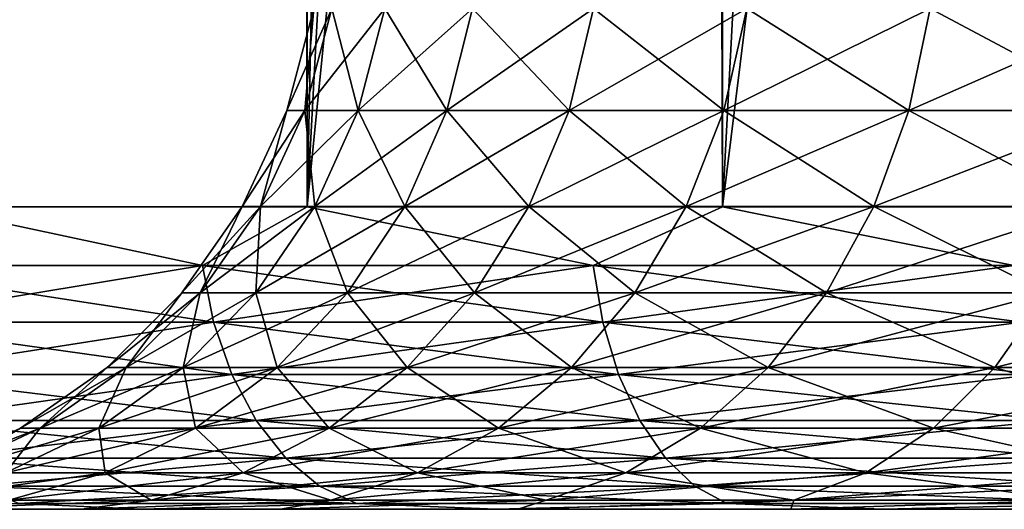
# Model space of a CAD drawing. Extents: x -265 to 265, y 0 to 607.
# Tile 3 of 256: x -260.3 to -257.05, y 0 to 1.62. Entities that reach past the tile are written whole.
import ezdxf

# ---------------------------------------------------------------- set-up
doc = ezdxf.new("R2010")
doc.units = 0
doc.header["$LTSCALE"] = 26.699852
for name, color, linetype in [('41', 7, 'CONTINUOUS'), ('43', 7, 'CONTINUOUS'), ('44', 7, 'CONTINUOUS'), ('45', 7, 'CONTINUOUS'), ('46', 7, 'CONTINUOUS'), ('70', 7, 'CONTINUOUS'), ('71', 7, 'CONTINUOUS')]:
    doc.layers.add(name, color=color, linetype=linetype)

msp = doc.modelspace()

# ---------------------------------------------------------------- linework, layer by layer
at = {"layer": '41', "color": 7, "linetype": 'CONTINUOUS'}
for points in [[(-259.8995, 0, 9.8995), (-260.9457, 0, 8.7288), (-260.0981, 0, 5.0714), (-259.8995, 0, 9.8995)], [(-260.0981, 0, 5.0714), (-260.9457, 0, 8.7288), (-260.6185, 0, 3.8648), (-260.0981, 0, 5.0714)], [(-260.9457, 0, -8.7288), (-259.8995, 0, -9.8995), (-260.6185, 0, -3.8648), (-260.9457, 0, -8.7288)], [(-260.6185, 0, -3.8648), (-259.8995, 0, -9.8995), (-260.0981, 0, -5.0714), (-260.6185, 0, -3.8648)], [(-259.441, 0, 6.2094), (-259.8995, 0, 9.8995), (-260.0981, 0, 5.0714), (-259.441, 0, 6.2094)], [(-260.0981, 0, -5.0714), (-259.8995, 0, -9.8995), (-259.441, 0, -6.2094), (-260.0981, 0, -5.0714)], [(-258.7289, 0, 10.9456), (-259.8995, 0, 9.8995), (-259.441, 0, 6.2094), (-258.7289, 0, 10.9456)], [(-259.8995, 0, -9.8995), (-258.7289, 0, -10.9456), (-259.441, 0, -6.2094), (-259.8995, 0, -9.8995)], [(-258.6563, 0, 7.2635), (-258.7289, 0, 10.9456), (-259.441, 0, 6.2094), (-258.6563, 0, 7.2635)], [(-259.441, 0, -6.2094), (-258.7289, 0, -10.9456), (-258.6563, 0, -7.2635), (-259.441, 0, -6.2094)], [(-257.4485, 0, 11.8541), (-258.7289, 0, 10.9456), (-257.7546, 0, 8.2193), (-257.4485, 0, 11.8541)], [(-257.7546, 0, 8.2193), (-258.7289, 0, 10.9456), (-258.6563, 0, 7.2635), (-257.7546, 0, 8.2193)], [(-258.7289, 0, -10.9456), (-257.4485, 0, -11.8541), (-258.6563, 0, -7.2635), (-258.7289, 0, -10.9456)], [(-258.6563, 0, -7.2635), (-257.4485, 0, -11.8541), (-257.7546, 0, -8.2193), (-258.6563, 0, -7.2635)], [(-256.7479, 0, 9.064), (-257.4485, 0, 11.8541), (-257.7546, 0, 8.2193), (-256.7479, 0, 9.064)], [(-257.7546, 0, -8.2193), (-257.4485, 0, -11.8541), (-256.7479, 0, -9.064), (-257.7546, 0, -8.2193)], [(-256.0744, 0, 12.6136), (-257.4485, 0, 11.8541), (-256.7479, 0, 9.064), (-256.0744, 0, 12.6136)], [(-257.4485, 0, -11.8541), (-256.0744, 0, -12.6136), (-256.7479, 0, -9.064), (-257.4485, 0, -11.8541)]]:
    msp.add_3dface(points, dxfattribs=at)
at = {"layer": '43', "color": 7, "linetype": 'CONTINUOUS'}
for points in [[(-260.6066, 1, 10.6066), (-259.3523, 1, 11.7275), (-260.6066, 599, 10.6066), (-260.6066, 1, 10.6066)], [(-260.6066, 599, 10.6066), (-259.3523, 1, 11.7275), (-259.3523, 599, 11.7275), (-260.6066, 599, 10.6066)], [(-259.3523, 1, 11.7275), (-257.9805, 1, 12.7009), (-259.3523, 599, 11.7275), (-259.3523, 1, 11.7275)], [(-259.3523, 599, 11.7275), (-257.9805, 1, 12.7009), (-257.9805, 599, 12.7009), (-259.3523, 599, 11.7275)], [(-257.9805, 1, 12.7009), (-256.5083, 1, 13.5145), (-257.9805, 599, 12.7009), (-257.9805, 1, 12.7009)], [(-257.9805, 599, 12.7009), (-256.5083, 1, 13.5145), (-256.5083, 599, 13.5145), (-257.9805, 599, 12.7009)]]:
    msp.add_3dface(points, dxfattribs=at)
at = {"layer": '44', "color": 7, "linetype": 'CONTINUOUS'}
for points in [[(-260.6066, 1, -10.6066), (-260.6066, 599, -10.6066), (-259.75, 580, -11.399), (-260.6066, 1, -10.6066)], [(-260.6066, 1, -10.6066), (-259.75, 580, -11.399), (-259.75, 20, -11.399), (-260.6066, 1, -10.6066)], [(-259.7088, 19.1049, -11.4341), (-260.6066, 1, -10.6066), (-259.75, 20, -11.399), (-259.7088, 19.1049, -11.4341)], [(-259.5823, 18.1994, -11.5404), (-260.6066, 1, -10.6066), (-259.7088, 19.1049, -11.4341), (-259.5823, 18.1994, -11.5404)], [(-259.3615, 17.2751, -11.7202), (-260.6066, 1, -10.6066), (-259.5823, 18.1994, -11.5404), (-259.3615, 17.2751, -11.7202)], [(-259.3523, 1, -11.7275), (-260.6066, 1, -10.6066), (-259.3615, 17.2751, -11.7202), (-259.3523, 1, -11.7275)], [(-259.0334, 16.3313, -11.9748), (-259.3523, 1, -11.7275), (-259.3615, 17.2751, -11.7202), (-259.0334, 16.3313, -11.9748)], [(-258.585, 15.3782, -12.3003), (-259.3523, 1, -11.7275), (-259.0334, 16.3313, -11.9748), (-258.585, 15.3782, -12.3003)], [(-258.0097, 14.4405, -12.6825), (-259.3523, 1, -11.7275), (-258.585, 15.3782, -12.3003), (-258.0097, 14.4405, -12.6825)], [(-257.9805, 1, -12.7009), (-259.3523, 1, -11.7275), (-258.0097, 14.4405, -12.6825), (-257.9805, 1, -12.7009)], [(-257.3159, 13.5548, -13.095), (-257.9805, 1, -12.7009), (-258.0097, 14.4405, -12.6825), (-257.3159, 13.5548, -13.095)], [(-256.5251, 12.7553, -13.5064), (-257.9805, 1, -12.7009), (-257.3159, 13.5548, -13.095), (-256.5251, 12.7553, -13.5064)], [(-256.5083, 1, -13.5145), (-257.9805, 1, -12.7009), (-256.5251, 12.7553, -13.5064), (-256.5083, 1, -13.5145)]]:
    msp.add_3dface(points, dxfattribs=at)
at = {"layer": '45', "color": 7, "linetype": 'CONTINUOUS'}
for points in [[(-260.6066, 1, 10.6066), (-260.8761, 0.8061, 10.3024), (-259.6985, 0.8061, 11.418), (-260.6066, 1, 10.6066)], [(-259.3523, 1, 11.7275), (-260.6066, 1, 10.6066), (-259.6985, 0.8061, 11.418), (-259.3523, 1, 11.7275)], [(-259.3523, 1, 11.7275), (-259.6985, 0.8061, 11.418), (-258.4072, 0.8061, 12.3996), (-259.3523, 1, 11.7275)], [(-257.9805, 1, 12.7009), (-259.3523, 1, 11.7275), (-258.4072, 0.8061, 12.3996), (-257.9805, 1, 12.7009)], [(-257.9805, 1, 12.7009), (-258.4072, 0.8061, 12.3996), (-257.0172, 0.8061, 13.2359), (-257.9805, 1, 12.7009)], [(-256.5083, 1, 13.5145), (-257.9805, 1, 12.7009), (-257.0172, 0.8061, 13.2359), (-256.5083, 1, 13.5145)], [(-260.8349, 0.6182, 10.2634), (-259.6618, 0.6182, 11.3747), (-260.8761, 0.8061, 10.3024), (-260.8349, 0.6182, 10.2634)], [(-260.8761, 0.8061, 10.3024), (-259.6618, 0.6182, 11.3747), (-259.6985, 0.8061, 11.418), (-260.8761, 0.8061, 10.3024)], [(-259.6618, 0.6182, 11.3747), (-258.3753, 0.6182, 12.3526), (-259.6985, 0.8061, 11.418), (-259.6618, 0.6182, 11.3747)], [(-259.6985, 0.8061, 11.418), (-258.3753, 0.6182, 12.3526), (-258.4072, 0.8061, 12.3996), (-259.6985, 0.8061, 11.418)], [(-258.3753, 0.6182, 12.3526), (-256.9906, 0.6182, 13.1858), (-258.4072, 0.8061, 12.3996), (-258.3753, 0.6182, 12.3526)], [(-258.4072, 0.8061, 12.3996), (-256.9906, 0.6182, 13.1858), (-257.0172, 0.8061, 13.2359), (-258.4072, 0.8061, 12.3996)], [(-260.7679, 0.4451, 10.1999), (-259.602, 0.4451, 11.3043), (-260.8349, 0.6182, 10.2634), (-260.7679, 0.4451, 10.1999)], [(-260.8349, 0.6182, 10.2634), (-259.602, 0.4451, 11.3043), (-259.6618, 0.6182, 11.3747), (-260.8349, 0.6182, 10.2634)], [(-259.602, 0.4451, 11.3043), (-258.3235, 0.4451, 12.2762), (-259.6618, 0.6182, 11.3747), (-259.602, 0.4451, 11.3043)], [(-259.6618, 0.6182, 11.3747), (-258.3235, 0.4451, 12.2762), (-258.3753, 0.6182, 12.3526), (-259.6618, 0.6182, 11.3747)], [(-258.3235, 0.4451, 12.2762), (-256.9474, 0.4451, 13.1042), (-258.3753, 0.6182, 12.3526), (-258.3235, 0.4451, 12.2762)], [(-258.3753, 0.6182, 12.3526), (-256.9474, 0.4451, 13.1042), (-256.9906, 0.6182, 13.1858), (-258.3753, 0.6182, 12.3526)], [(-260.6776, 0.2933, 10.1144), (-259.5214, 0.2933, 11.2095), (-260.7679, 0.4451, 10.1999), (-260.6776, 0.2933, 10.1144)], [(-260.7679, 0.4451, 10.1999), (-259.5214, 0.2933, 11.2095), (-259.602, 0.4451, 11.3043), (-260.7679, 0.4451, 10.1999)], [(-259.5214, 0.2933, 11.2095), (-258.2537, 0.2933, 12.1733), (-259.602, 0.4451, 11.3043), (-259.5214, 0.2933, 11.2095)], [(-259.602, 0.4451, 11.3043), (-258.2537, 0.2933, 12.1733), (-258.3235, 0.4451, 12.2762), (-259.602, 0.4451, 11.3043)], [(-258.2537, 0.2933, 12.1733), (-256.8891, 0.2933, 12.9943), (-258.3235, 0.4451, 12.2762), (-258.2537, 0.2933, 12.1733)], [(-258.3235, 0.4451, 12.2762), (-256.8891, 0.2933, 12.9943), (-256.9474, 0.4451, 13.1042), (-258.3235, 0.4451, 12.2762)], [(-260.5675, 0.1687, 10.0101), (-259.4233, 0.1687, 11.094), (-260.6776, 0.2933, 10.1144), (-260.5675, 0.1687, 10.0101)], [(-260.6776, 0.2933, 10.1144), (-259.4233, 0.1687, 11.094), (-259.5214, 0.2933, 11.2095), (-260.6776, 0.2933, 10.1144)], [(-259.4233, 0.1687, 11.094), (-258.1686, 0.1687, 12.0478), (-259.5214, 0.2933, 11.2095), (-259.4233, 0.1687, 11.094)], [(-259.5214, 0.2933, 11.2095), (-258.1686, 0.1687, 12.0478), (-258.2537, 0.2933, 12.1733), (-259.5214, 0.2933, 11.2095)], [(-258.1686, 0.1687, 12.0478), (-256.8181, 0.1687, 12.8603), (-258.2537, 0.2933, 12.1733), (-258.1686, 0.1687, 12.0478)], [(-258.2537, 0.2933, 12.1733), (-256.8181, 0.1687, 12.8603), (-256.8891, 0.2933, 12.9943), (-258.2537, 0.2933, 12.1733)], [(-260.4419, 0.0762, 9.8911), (-259.3113, 0.0762, 10.9621), (-260.5675, 0.1687, 10.0101), (-260.4419, 0.0762, 9.8911)], [(-260.5675, 0.1687, 10.0101), (-259.3113, 0.0762, 10.9621), (-259.4233, 0.1687, 11.094), (-260.5675, 0.1687, 10.0101)], [(-259.3113, 0.0762, 10.9621), (-258.0715, 0.0762, 11.9045), (-259.4233, 0.1687, 11.094), (-259.3113, 0.0762, 10.9621)], [(-259.4233, 0.1687, 11.094), (-258.0715, 0.0762, 11.9045), (-258.1686, 0.1687, 12.0478), (-259.4233, 0.1687, 11.094)], [(-258.0715, 0.0762, 11.9045), (-256.7371, 0.0762, 12.7074), (-258.1686, 0.1687, 12.0478), (-258.0715, 0.0762, 11.9045)], [(-258.1686, 0.1687, 12.0478), (-256.7371, 0.0762, 12.7074), (-256.8181, 0.1687, 12.8603), (-258.1686, 0.1687, 12.0478)], [(-260.3056, 0.0192, 9.762), (-259.1897, 0.0192, 10.819), (-260.4419, 0.0762, 9.8911), (-260.3056, 0.0192, 9.762)], [(-260.4419, 0.0762, 9.8911), (-259.1897, 0.0192, 10.819), (-259.3113, 0.0762, 10.9621), (-260.4419, 0.0762, 9.8911)], [(-259.1897, 0.0192, 10.819), (-257.9661, 0.0192, 11.7491), (-259.3113, 0.0762, 10.9621), (-259.1897, 0.0192, 10.819)], [(-259.3113, 0.0762, 10.9621), (-257.9661, 0.0192, 11.7491), (-258.0715, 0.0762, 11.9045), (-259.3113, 0.0762, 10.9621)], [(-257.9661, 0.0192, 11.7491), (-256.6491, 0.0192, 12.5415), (-258.0715, 0.0762, 11.9045), (-257.9661, 0.0192, 11.7491)], [(-258.0715, 0.0762, 11.9045), (-256.6491, 0.0192, 12.5415), (-256.7371, 0.0762, 12.7074), (-258.0715, 0.0762, 11.9045)], [(-260.9457, 0, 8.7288), (-259.8995, 0, 9.8995), (-260.3056, 0.0192, 9.762), (-260.9457, 0, 8.7288)], [(-260.3056, 0.0192, 9.762), (-259.8995, 0, 9.8995), (-259.1897, 0.0192, 10.819), (-260.3056, 0.0192, 9.762)], [(-259.8995, 0, 9.8995), (-258.7289, 0, 10.9456), (-259.1897, 0.0192, 10.819), (-259.8995, 0, 9.8995)], [(-259.1897, 0.0192, 10.819), (-258.7289, 0, 10.9456), (-257.9661, 0.0192, 11.7491), (-259.1897, 0.0192, 10.819)], [(-258.7289, 0, 10.9456), (-257.4485, 0, 11.8541), (-257.9661, 0.0192, 11.7491), (-258.7289, 0, 10.9456)], [(-257.9661, 0.0192, 11.7491), (-257.4485, 0, 11.8541), (-256.6491, 0.0192, 12.5415), (-257.9661, 0.0192, 11.7491)], [(-257.4485, 0, 11.8541), (-256.0744, 0, 12.6136), (-256.6491, 0.0192, 12.5415), (-257.4485, 0, 11.8541)]]:
    msp.add_3dface(points, dxfattribs=at)
at = {"layer": '46', "color": 7, "linetype": 'CONTINUOUS'}
for points in [[(-260.6066, 1, -10.6066), (-259.6985, 0.8061, -11.418), (-260.8761, 0.8061, -10.3024), (-260.6066, 1, -10.6066)], [(-260.6066, 1, -10.6066), (-259.3523, 1, -11.7275), (-259.6985, 0.8061, -11.418), (-260.6066, 1, -10.6066)], [(-259.3523, 1, -11.7275), (-258.4072, 0.8061, -12.3996), (-259.6985, 0.8061, -11.418), (-259.3523, 1, -11.7275)], [(-259.3523, 1, -11.7275), (-257.9805, 1, -12.7009), (-258.4072, 0.8061, -12.3996), (-259.3523, 1, -11.7275)], [(-257.9805, 1, -12.7009), (-257.0172, 0.8061, -13.2359), (-258.4072, 0.8061, -12.3996), (-257.9805, 1, -12.7009)], [(-257.9805, 1, -12.7009), (-256.5083, 1, -13.5145), (-257.0172, 0.8061, -13.2359), (-257.9805, 1, -12.7009)], [(-259.6985, 0.8061, -11.418), (-260.8349, 0.6182, -10.2634), (-260.8761, 0.8061, -10.3024), (-259.6985, 0.8061, -11.418)], [(-259.6618, 0.6182, -11.3747), (-260.8349, 0.6182, -10.2634), (-259.6985, 0.8061, -11.418), (-259.6618, 0.6182, -11.3747)], [(-258.4072, 0.8061, -12.3996), (-259.6618, 0.6182, -11.3747), (-259.6985, 0.8061, -11.418), (-258.4072, 0.8061, -12.3996)], [(-258.3753, 0.6182, -12.3526), (-259.6618, 0.6182, -11.3747), (-258.4072, 0.8061, -12.3996), (-258.3753, 0.6182, -12.3526)], [(-257.0172, 0.8061, -13.2359), (-258.3753, 0.6182, -12.3526), (-258.4072, 0.8061, -12.3996), (-257.0172, 0.8061, -13.2359)], [(-256.9906, 0.6182, -13.1858), (-258.3753, 0.6182, -12.3526), (-257.0172, 0.8061, -13.2359), (-256.9906, 0.6182, -13.1858)], [(-259.6618, 0.6182, -11.3747), (-260.7679, 0.4451, -10.1999), (-260.8349, 0.6182, -10.2634), (-259.6618, 0.6182, -11.3747)], [(-259.602, 0.4451, -11.3043), (-260.7679, 0.4451, -10.1999), (-259.6618, 0.6182, -11.3747), (-259.602, 0.4451, -11.3043)], [(-258.3753, 0.6182, -12.3526), (-259.602, 0.4451, -11.3043), (-259.6618, 0.6182, -11.3747), (-258.3753, 0.6182, -12.3526)], [(-258.3235, 0.4451, -12.2762), (-259.602, 0.4451, -11.3043), (-258.3753, 0.6182, -12.3526), (-258.3235, 0.4451, -12.2762)], [(-256.9906, 0.6182, -13.1858), (-258.3235, 0.4451, -12.2762), (-258.3753, 0.6182, -12.3526), (-256.9906, 0.6182, -13.1858)], [(-256.9474, 0.4451, -13.1042), (-258.3235, 0.4451, -12.2762), (-256.9906, 0.6182, -13.1858), (-256.9474, 0.4451, -13.1042)], [(-259.602, 0.4451, -11.3043), (-260.6776, 0.2933, -10.1144), (-260.7679, 0.4451, -10.1999), (-259.602, 0.4451, -11.3043)], [(-259.5214, 0.2933, -11.2095), (-260.6776, 0.2933, -10.1144), (-259.602, 0.4451, -11.3043), (-259.5214, 0.2933, -11.2095)], [(-258.3235, 0.4451, -12.2762), (-259.5214, 0.2933, -11.2095), (-259.602, 0.4451, -11.3043), (-258.3235, 0.4451, -12.2762)], [(-258.2537, 0.2933, -12.1733), (-259.5214, 0.2933, -11.2095), (-258.3235, 0.4451, -12.2762), (-258.2537, 0.2933, -12.1733)], [(-256.9474, 0.4451, -13.1042), (-258.2537, 0.2933, -12.1733), (-258.3235, 0.4451, -12.2762), (-256.9474, 0.4451, -13.1042)], [(-256.8891, 0.2933, -12.9943), (-258.2537, 0.2933, -12.1733), (-256.9474, 0.4451, -13.1042), (-256.8891, 0.2933, -12.9943)], [(-259.5214, 0.2933, -11.2095), (-260.5675, 0.1687, -10.0101), (-260.6776, 0.2933, -10.1144), (-259.5214, 0.2933, -11.2095)], [(-259.4233, 0.1687, -11.094), (-260.5675, 0.1687, -10.0101), (-259.5214, 0.2933, -11.2095), (-259.4233, 0.1687, -11.094)], [(-258.2537, 0.2933, -12.1733), (-259.4233, 0.1687, -11.094), (-259.5214, 0.2933, -11.2095), (-258.2537, 0.2933, -12.1733)], [(-258.1686, 0.1687, -12.0478), (-259.4233, 0.1687, -11.094), (-258.2537, 0.2933, -12.1733), (-258.1686, 0.1687, -12.0478)], [(-256.8891, 0.2933, -12.9943), (-258.1686, 0.1687, -12.0478), (-258.2537, 0.2933, -12.1733), (-256.8891, 0.2933, -12.9943)], [(-256.8181, 0.1687, -12.8603), (-258.1686, 0.1687, -12.0478), (-256.8891, 0.2933, -12.9943), (-256.8181, 0.1687, -12.8603)], [(-259.4233, 0.1687, -11.094), (-260.4419, 0.0762, -9.8911), (-260.5675, 0.1687, -10.0101), (-259.4233, 0.1687, -11.094)], [(-259.3113, 0.0762, -10.9621), (-260.4419, 0.0762, -9.8911), (-259.4233, 0.1687, -11.094), (-259.3113, 0.0762, -10.9621)], [(-258.1686, 0.1687, -12.0478), (-259.3113, 0.0762, -10.9621), (-259.4233, 0.1687, -11.094), (-258.1686, 0.1687, -12.0478)], [(-258.0715, 0.0762, -11.9045), (-259.3113, 0.0762, -10.9621), (-258.1686, 0.1687, -12.0478), (-258.0715, 0.0762, -11.9045)], [(-256.8181, 0.1687, -12.8603), (-258.0715, 0.0762, -11.9045), (-258.1686, 0.1687, -12.0478), (-256.8181, 0.1687, -12.8603)], [(-256.7371, 0.0762, -12.7074), (-258.0715, 0.0762, -11.9045), (-256.8181, 0.1687, -12.8603), (-256.7371, 0.0762, -12.7074)], [(-259.3113, 0.0762, -10.9621), (-260.3056, 0.0192, -9.762), (-260.4419, 0.0762, -9.8911), (-259.3113, 0.0762, -10.9621)], [(-259.1897, 0.0192, -10.819), (-260.3056, 0.0192, -9.762), (-259.3113, 0.0762, -10.9621), (-259.1897, 0.0192, -10.819)], [(-258.0715, 0.0762, -11.9045), (-259.1897, 0.0192, -10.819), (-259.3113, 0.0762, -10.9621), (-258.0715, 0.0762, -11.9045)], [(-257.9661, 0.0192, -11.7491), (-259.1897, 0.0192, -10.819), (-258.0715, 0.0762, -11.9045), (-257.9661, 0.0192, -11.7491)], [(-256.7371, 0.0762, -12.7074), (-257.9661, 0.0192, -11.7491), (-258.0715, 0.0762, -11.9045), (-256.7371, 0.0762, -12.7074)], [(-256.6491, 0.0192, -12.5415), (-257.9661, 0.0192, -11.7491), (-256.7371, 0.0762, -12.7074), (-256.6491, 0.0192, -12.5415)], [(-259.8995, 0, -9.8995), (-260.9457, 0, -8.7288), (-260.3056, 0.0192, -9.762), (-259.8995, 0, -9.8995)], [(-259.1897, 0.0192, -10.819), (-259.8995, 0, -9.8995), (-260.3056, 0.0192, -9.762), (-259.1897, 0.0192, -10.819)], [(-258.7289, 0, -10.9456), (-259.8995, 0, -9.8995), (-259.1897, 0.0192, -10.819), (-258.7289, 0, -10.9456)], [(-257.9661, 0.0192, -11.7491), (-258.7289, 0, -10.9456), (-259.1897, 0.0192, -10.819), (-257.9661, 0.0192, -11.7491)], [(-257.4485, 0, -11.8541), (-258.7289, 0, -10.9456), (-257.9661, 0.0192, -11.7491), (-257.4485, 0, -11.8541)], [(-256.6491, 0.0192, -12.5415), (-257.4485, 0, -11.8541), (-257.9661, 0.0192, -11.7491), (-256.6491, 0.0192, -12.5415)], [(-256.0744, 0, -12.6136), (-257.4485, 0, -11.8541), (-256.6491, 0.0192, -12.5415), (-256.0744, 0, -12.6136)]]:
    msp.add_3dface(points, dxfattribs=at)
at = {"layer": '70', "color": 7, "linetype": 'CONTINUOUS'}
for points in [[(-259.4199, 1.3179), (-259.3607, 1.3179, -1.0547), (-259.33, 1.6551), (-259.4199, 1.3179)], [(-259.3607, 1.3179, -1.0547), (-259.1837, 1.3179, -2.0961), (-259.2713, 1.6551, -1.0446), (-259.3607, 1.3179, -1.0547)], [(-259.33, 1.6551), (-259.3607, 1.3179, -1.0547), (-259.2713, 1.6551, -1.0446), (-259.33, 1.6551)], [(-259.2713, 1.6551, -1.0446), (-259.1837, 1.3179, -2.0961), (-259.096, 1.6551, -2.0761), (-259.2713, 1.6551, -1.0446)], [(-259.1837, 1.3179, -2.0961), (-258.8913, 1.3179, -3.1112), (-259.096, 1.6551, -2.0761), (-259.1837, 1.3179, -2.0961)], [(-259.096, 1.6551, -2.0761), (-258.8913, 1.3179, -3.1112), (-258.8064, 1.6551, -3.0815), (-259.096, 1.6551, -2.0761)], [(-258.8913, 1.3179, -3.1112), (-258.487, 1.3179, -4.0871), (-258.8064, 1.6551, -3.0815), (-258.8913, 1.3179, -3.1112)], [(-258.8064, 1.6551, -3.0815), (-258.487, 1.3179, -4.0871), (-258.406, 1.6551, -4.0481), (-258.8064, 1.6551, -3.0815)], [(-258.487, 1.3179, -4.0871), (-257.9761, 1.3179, -5.0117), (-258.406, 1.6551, -4.0481), (-258.487, 1.3179, -4.0871)], [(-258.406, 1.6551, -4.0481), (-257.9761, 1.3179, -5.0117), (-257.8999, 1.6551, -4.9638), (-258.406, 1.6551, -4.0481)], [(-257.9761, 1.3179, -5.0117), (-257.3648, 1.3179, -5.8732), (-257.8999, 1.6551, -4.9638), (-257.9761, 1.3179, -5.0117)], [(-257.8999, 1.6551, -4.9638), (-257.3648, 1.3179, -5.8732), (-257.2945, 1.6551, -5.8171), (-257.8999, 1.6551, -4.9638)], [(-257.3648, 1.3179, -5.8732), (-256.6609, 1.3179, -6.6609), (-257.2945, 1.6551, -5.8171), (-257.3648, 1.3179, -5.8732)], [(-257.2945, 1.6551, -5.8171), (-256.6609, 1.3179, -6.6609), (-256.5973, 1.6551, -6.5973), (-257.2945, 1.6551, -5.8171)], [(-259.5671, 1.0015), (-259.5069, 1.0015, -1.0712), (-259.4199, 1.3179), (-259.5671, 1.0015)], [(-259.5069, 1.0015, -1.0712), (-259.3272, 1.0015, -2.1289), (-259.3607, 1.3179, -1.0547), (-259.5069, 1.0015, -1.0712)], [(-259.4199, 1.3179), (-259.5069, 1.0015, -1.0712), (-259.3607, 1.3179, -1.0547), (-259.4199, 1.3179)], [(-259.3607, 1.3179, -1.0547), (-259.3272, 1.0015, -2.1289), (-259.1837, 1.3179, -2.0961), (-259.3607, 1.3179, -1.0547)], [(-259.3272, 1.0015, -2.1289), (-259.0302, 1.0015, -3.1598), (-259.1837, 1.3179, -2.0961), (-259.3272, 1.0015, -2.1289)], [(-259.1837, 1.3179, -2.0961), (-259.0302, 1.0015, -3.1598), (-258.8913, 1.3179, -3.1112), (-259.1837, 1.3179, -2.0961)], [(-259.0302, 1.0015, -3.1598), (-258.6196, 1.0015, -4.151), (-258.8913, 1.3179, -3.1112), (-259.0302, 1.0015, -3.1598)], [(-258.8913, 1.3179, -3.1112), (-258.6196, 1.0015, -4.151), (-258.487, 1.3179, -4.0871), (-258.8913, 1.3179, -3.1112)], [(-258.6196, 1.0015, -4.151), (-258.1007, 1.0015, -5.09), (-258.487, 1.3179, -4.0871), (-258.6196, 1.0015, -4.151)], [(-258.487, 1.3179, -4.0871), (-258.1007, 1.0015, -5.09), (-257.9761, 1.3179, -5.0117), (-258.487, 1.3179, -4.0871)], [(-258.1007, 1.0015, -5.09), (-257.4798, 1.0015, -5.965), (-257.9761, 1.3179, -5.0117), (-258.1007, 1.0015, -5.09)], [(-257.9761, 1.3179, -5.0117), (-257.4798, 1.0015, -5.965), (-257.3648, 1.3179, -5.8732), (-257.9761, 1.3179, -5.0117)], [(-257.4798, 1.0015, -5.965), (-256.7649, 1.0015, -6.7649), (-257.3648, 1.3179, -5.8732), (-257.4798, 1.0015, -5.965)], [(-257.3648, 1.3179, -5.8732), (-256.7649, 1.0015, -6.7649), (-256.6609, 1.3179, -6.6609), (-257.3648, 1.3179, -5.8732)], [(-259.767, 0.7155), (-259.7056, 0.7155, -1.0936), (-259.5671, 1.0015), (-259.767, 0.7155)], [(-259.7056, 0.7155, -1.0936), (-259.5221, 0.7155, -2.1734), (-259.5069, 1.0015, -1.0712), (-259.7056, 0.7155, -1.0936)], [(-259.5671, 1.0015), (-259.7056, 0.7155, -1.0936), (-259.5069, 1.0015, -1.0712), (-259.5671, 1.0015)], [(-259.5221, 0.7155, -2.1734), (-259.2189, 0.7155, -3.2258), (-259.3272, 1.0015, -2.1289), (-259.5221, 0.7155, -2.1734)], [(-259.5069, 1.0015, -1.0712), (-259.5221, 0.7155, -2.1734), (-259.3272, 1.0015, -2.1289), (-259.5069, 1.0015, -1.0712)], [(-259.3272, 1.0015, -2.1289), (-259.2189, 0.7155, -3.2258), (-259.0302, 1.0015, -3.1598), (-259.3272, 1.0015, -2.1289)], [(-259.2189, 0.7155, -3.2258), (-258.7998, 0.7155, -4.2377), (-259.0302, 1.0015, -3.1598), (-259.2189, 0.7155, -3.2258)], [(-259.0302, 1.0015, -3.1598), (-258.7998, 0.7155, -4.2377), (-258.6196, 1.0015, -4.151), (-259.0302, 1.0015, -3.1598)], [(-258.7998, 0.7155, -4.2377), (-258.27, 0.7155, -5.1964), (-258.6196, 1.0015, -4.151), (-258.7998, 0.7155, -4.2377)], [(-258.6196, 1.0015, -4.151), (-258.27, 0.7155, -5.1964), (-258.1007, 1.0015, -5.09), (-258.6196, 1.0015, -4.151)], [(-258.27, 0.7155, -5.1964), (-257.6362, 0.7155, -6.0896), (-258.1007, 1.0015, -5.09), (-258.27, 0.7155, -5.1964)], [(-258.1007, 1.0015, -5.09), (-257.6362, 0.7155, -6.0896), (-257.4798, 1.0015, -5.965), (-258.1007, 1.0015, -5.09)], [(-257.6362, 0.7155, -6.0896), (-256.9063, 0.7155, -6.9063), (-257.4798, 1.0015, -5.965), (-257.6362, 0.7155, -6.0896)], [(-257.4798, 1.0015, -5.965), (-256.9063, 0.7155, -6.9063), (-256.7649, 1.0015, -6.7649), (-257.4798, 1.0015, -5.965)], [(-260.0136, 0.4686), (-259.9507, 0.4686, -1.1212), (-259.767, 0.7155), (-260.0136, 0.4686)], [(-259.9507, 0.4686, -1.1212), (-259.7626, 0.4686, -2.2282), (-259.7056, 0.7155, -1.0936), (-259.9507, 0.4686, -1.1212)], [(-259.767, 0.7155), (-259.9507, 0.4686, -1.1212), (-259.7056, 0.7155, -1.0936), (-259.767, 0.7155)], [(-259.7626, 0.4686, -2.2282), (-259.4517, 0.4686, -3.3073), (-259.5221, 0.7155, -2.1734), (-259.7626, 0.4686, -2.2282)], [(-259.7056, 0.7155, -1.0936), (-259.7626, 0.4686, -2.2282), (-259.5221, 0.7155, -2.1734), (-259.7056, 0.7155, -1.0936)], [(-259.5221, 0.7155, -2.1734), (-259.4517, 0.4686, -3.3073), (-259.2189, 0.7155, -3.2258), (-259.5221, 0.7155, -2.1734)], [(-259.4517, 0.4686, -3.3073), (-259.022, 0.4686, -4.3447), (-259.2189, 0.7155, -3.2258), (-259.4517, 0.4686, -3.3073)], [(-259.2189, 0.7155, -3.2258), (-259.022, 0.4686, -4.3447), (-258.7998, 0.7155, -4.2377), (-259.2189, 0.7155, -3.2258)], [(-259.022, 0.4686, -4.3447), (-258.4788, 0.4686, -5.3276), (-258.7998, 0.7155, -4.2377), (-259.022, 0.4686, -4.3447)], [(-258.7998, 0.7155, -4.2377), (-258.4788, 0.4686, -5.3276), (-258.27, 0.7155, -5.1964), (-258.7998, 0.7155, -4.2377)], [(-258.4788, 0.4686, -5.3276), (-257.829, 0.4686, -6.2434), (-258.27, 0.7155, -5.1964), (-258.4788, 0.4686, -5.3276)], [(-258.27, 0.7155, -5.1964), (-257.829, 0.4686, -6.2434), (-257.6362, 0.7155, -6.0896), (-258.27, 0.7155, -5.1964)], [(-257.829, 0.4686, -6.2434), (-257.0807, 0.4686, -7.0807), (-257.6362, 0.7155, -6.0896), (-257.829, 0.4686, -6.2434)], [(-257.6362, 0.7155, -6.0896), (-257.0807, 0.4686, -7.0807), (-256.9063, 0.7155, -6.9063), (-257.6362, 0.7155, -6.0896)], [(-257.0807, 0.4686, -7.0807), (-256.2434, 0.4686, -7.829), (-256.9063, 0.7155, -6.9063), (-257.0807, 0.4686, -7.0807)], [(-260.2994, 0.2683), (-260.2346, 0.2683, -1.1532), (-260.0136, 0.4686), (-260.2994, 0.2683)], [(-260.2346, 0.2683, -1.1532), (-260.0412, 0.2683, -2.2918), (-259.9507, 0.4686, -1.1212), (-260.2346, 0.2683, -1.1532)], [(-260.0136, 0.4686), (-260.2346, 0.2683, -1.1532), (-259.9507, 0.4686, -1.1212), (-260.0136, 0.4686)], [(-260.0412, 0.2683, -2.2918), (-259.7214, 0.2683, -3.4017), (-259.7626, 0.4686, -2.2282), (-260.0412, 0.2683, -2.2918)], [(-259.9507, 0.4686, -1.1212), (-260.0412, 0.2683, -2.2918), (-259.7626, 0.4686, -2.2282), (-259.9507, 0.4686, -1.1212)], [(-259.7626, 0.4686, -2.2282), (-259.7214, 0.2683, -3.4017), (-259.4517, 0.4686, -3.3073), (-259.7626, 0.4686, -2.2282)], [(-259.7214, 0.2683, -3.4017), (-259.2794, 0.2683, -4.4687), (-259.4517, 0.4686, -3.3073), (-259.7214, 0.2683, -3.4017)], [(-259.4517, 0.4686, -3.3073), (-259.2794, 0.2683, -4.4687), (-259.022, 0.4686, -4.3447), (-259.4517, 0.4686, -3.3073)], [(-259.2794, 0.2683, -4.4687), (-258.7207, 0.2683, -5.4796), (-259.022, 0.4686, -4.3447), (-259.2794, 0.2683, -4.4687)], [(-259.022, 0.4686, -4.3447), (-258.7207, 0.2683, -5.4796), (-258.4788, 0.4686, -5.3276), (-259.022, 0.4686, -4.3447)], [(-258.7207, 0.2683, -5.4796), (-258.0524, 0.2683, -6.4216), (-258.4788, 0.4686, -5.3276), (-258.7207, 0.2683, -5.4796)], [(-258.4788, 0.4686, -5.3276), (-258.0524, 0.2683, -6.4216), (-257.829, 0.4686, -6.2434), (-258.4788, 0.4686, -5.3276)], [(-258.0524, 0.2683, -6.4216), (-257.2828, 0.2683, -7.2828), (-257.829, 0.4686, -6.2434), (-258.0524, 0.2683, -6.4216)], [(-257.829, 0.4686, -6.2434), (-257.2828, 0.2683, -7.2828), (-257.0807, 0.4686, -7.0807), (-257.829, 0.4686, -6.2434)], [(-257.2828, 0.2683, -7.2828), (-256.4216, 0.2683, -8.0524), (-257.0807, 0.4686, -7.0807), (-257.2828, 0.2683, -7.2828)], [(-257.0807, 0.4686, -7.0807), (-256.4216, 0.2683, -8.0524), (-256.2434, 0.4686, -7.829), (-257.0807, 0.4686, -7.0807)], [(-260.6156, 0.1207), (-260.5489, 0.1207, -1.1886), (-260.2994, 0.2683), (-260.6156, 0.1207)], [(-260.5489, 0.1207, -1.1886), (-260.3495, 0.1207, -2.3622), (-260.2346, 0.2683, -1.1532), (-260.5489, 0.1207, -1.1886)], [(-260.2994, 0.2683), (-260.5489, 0.1207, -1.1886), (-260.2346, 0.2683, -1.1532), (-260.2994, 0.2683)], [(-260.3495, 0.1207, -2.3622), (-260.0199, 0.1207, -3.5061), (-260.0412, 0.2683, -2.2918), (-260.3495, 0.1207, -2.3622)], [(-260.2346, 0.2683, -1.1532), (-260.3495, 0.1207, -2.3622), (-260.0412, 0.2683, -2.2918), (-260.2346, 0.2683, -1.1532)], [(-260.0412, 0.2683, -2.2918), (-260.0199, 0.1207, -3.5061), (-259.7214, 0.2683, -3.4017), (-260.0412, 0.2683, -2.2918)], [(-260.0199, 0.1207, -3.5061), (-259.5644, 0.1207, -4.6059), (-259.7214, 0.2683, -3.4017), (-260.0199, 0.1207, -3.5061)], [(-259.7214, 0.2683, -3.4017), (-259.5644, 0.1207, -4.6059), (-259.2794, 0.2683, -4.4687), (-259.7214, 0.2683, -3.4017)], [(-259.5644, 0.1207, -4.6059), (-258.9885, 0.1207, -5.6479), (-259.2794, 0.2683, -4.4687), (-259.5644, 0.1207, -4.6059)], [(-259.2794, 0.2683, -4.4687), (-258.9885, 0.1207, -5.6479), (-258.7207, 0.2683, -5.4796), (-259.2794, 0.2683, -4.4687)], [(-258.9885, 0.1207, -5.6479), (-258.2996, 0.1207, -6.6187), (-258.7207, 0.2683, -5.4796), (-258.9885, 0.1207, -5.6479)], [(-258.7207, 0.2683, -5.4796), (-258.2996, 0.1207, -6.6187), (-258.0524, 0.2683, -6.4216), (-258.7207, 0.2683, -5.4796)], [(-258.2996, 0.1207, -6.6187), (-257.5064, 0.1207, -7.5064), (-258.0524, 0.2683, -6.4216), (-258.2996, 0.1207, -6.6187)], [(-258.0524, 0.2683, -6.4216), (-257.5064, 0.1207, -7.5064), (-257.2828, 0.2683, -7.2828), (-258.0524, 0.2683, -6.4216)], [(-257.5064, 0.1207, -7.5064), (-256.6187, 0.1207, -8.2996), (-257.2828, 0.2683, -7.2828), (-257.5064, 0.1207, -7.5064)], [(-257.2828, 0.2683, -7.2828), (-256.6187, 0.1207, -8.2996), (-256.4216, 0.2683, -8.0524), (-257.2828, 0.2683, -7.2828)], [(-260.3495, 0.1207, -2.3622), (-260.3381, 0.0304, -3.6174), (-260.0199, 0.1207, -3.5061), (-260.3495, 0.1207, -2.3622)], [(-260.3381, 0.0304, -3.6174), (-259.868, 0.0304, -4.7522), (-260.0199, 0.1207, -3.5061), (-260.3381, 0.0304, -3.6174)], [(-260.0199, 0.1207, -3.5061), (-259.868, 0.0304, -4.7522), (-259.5644, 0.1207, -4.6059), (-260.0199, 0.1207, -3.5061)], [(-259.868, 0.0304, -4.7522), (-259.2739, 0.0304, -5.8272), (-259.5644, 0.1207, -4.6059), (-259.868, 0.0304, -4.7522)], [(-259.5644, 0.1207, -4.6059), (-259.2739, 0.0304, -5.8272), (-258.9885, 0.1207, -5.6479), (-259.5644, 0.1207, -4.6059)], [(-259.2739, 0.0304, -5.8272), (-258.5632, 0.0304, -6.8289), (-258.9885, 0.1207, -5.6479), (-259.2739, 0.0304, -5.8272)], [(-258.9885, 0.1207, -5.6479), (-258.5632, 0.0304, -6.8289), (-258.2996, 0.1207, -6.6187), (-258.9885, 0.1207, -5.6479)], [(-258.5632, 0.0304, -6.8289), (-257.7447, 0.0304, -7.7447), (-258.2996, 0.1207, -6.6187), (-258.5632, 0.0304, -6.8289)], [(-258.2996, 0.1207, -6.6187), (-257.7447, 0.0304, -7.7447), (-257.5064, 0.1207, -7.5064), (-258.2996, 0.1207, -6.6187)], [(-257.7447, 0.0304, -7.7447), (-256.8289, 0.0304, -8.5632), (-257.5064, 0.1207, -7.5064), (-257.7447, 0.0304, -7.7447)], [(-257.5064, 0.1207, -7.5064), (-256.8289, 0.0304, -8.5632), (-256.6187, 0.1207, -8.2996), (-257.5064, 0.1207, -7.5064)], [(-260.6185, 0, -3.8648), (-260.0981, 0, -5.0714), (-259.868, 0.0304, -4.7522), (-260.6185, 0, -3.8648)], [(-260.3381, 0.0304, -3.6174), (-260.6185, 0, -3.8648), (-259.868, 0.0304, -4.7522), (-260.3381, 0.0304, -3.6174)], [(-260.0981, 0, -5.0714), (-259.441, 0, -6.2094), (-259.2739, 0.0304, -5.8272), (-260.0981, 0, -5.0714)], [(-259.868, 0.0304, -4.7522), (-260.0981, 0, -5.0714), (-259.2739, 0.0304, -5.8272), (-259.868, 0.0304, -4.7522)], [(-259.441, 0, -6.2094), (-258.6563, 0, -7.2635), (-258.5632, 0.0304, -6.8289), (-259.441, 0, -6.2094)], [(-259.2739, 0.0304, -5.8272), (-259.441, 0, -6.2094), (-258.5632, 0.0304, -6.8289), (-259.2739, 0.0304, -5.8272)], [(-258.6563, 0, -7.2635), (-257.7546, 0, -8.2193), (-257.7447, 0.0304, -7.7447), (-258.6563, 0, -7.2635)], [(-258.5632, 0.0304, -6.8289), (-258.6563, 0, -7.2635), (-257.7447, 0.0304, -7.7447), (-258.5632, 0.0304, -6.8289)], [(-257.7546, 0, -8.2193), (-256.7479, 0, -9.064), (-256.8289, 0.0304, -8.5632), (-257.7546, 0, -8.2193)], [(-257.7447, 0.0304, -7.7447), (-257.7546, 0, -8.2193), (-256.8289, 0.0304, -8.5632), (-257.7447, 0.0304, -7.7447)]]:
    msp.add_3dface(points, dxfattribs=at)
at = {"layer": '71', "color": 7, "linetype": 'CONTINUOUS'}
for points in [[(-259.4199, 1.3179), (-259.33, 1.6551), (-259.2713, 1.6551, 1.0446), (-259.4199, 1.3179)], [(-259.3607, 1.3179, 1.0547), (-259.4199, 1.3179), (-259.2713, 1.6551, 1.0446), (-259.3607, 1.3179, 1.0547)], [(-259.1837, 1.3179, 2.0961), (-259.3607, 1.3179, 1.0547), (-259.096, 1.6551, 2.0761), (-259.1837, 1.3179, 2.0961)], [(-259.096, 1.6551, 2.0761), (-259.3607, 1.3179, 1.0547), (-259.2713, 1.6551, 1.0446), (-259.096, 1.6551, 2.0761)], [(-258.8913, 1.3179, 3.1112), (-259.1837, 1.3179, 2.0961), (-258.8064, 1.6551, 3.0815), (-258.8913, 1.3179, 3.1112)], [(-258.8064, 1.6551, 3.0815), (-259.1837, 1.3179, 2.0961), (-259.096, 1.6551, 2.0761), (-258.8064, 1.6551, 3.0815)], [(-258.487, 1.3179, 4.0871), (-258.8913, 1.3179, 3.1112), (-258.406, 1.6551, 4.0481), (-258.487, 1.3179, 4.0871)], [(-258.406, 1.6551, 4.0481), (-258.8913, 1.3179, 3.1112), (-258.8064, 1.6551, 3.0815), (-258.406, 1.6551, 4.0481)], [(-257.9761, 1.3179, 5.0117), (-258.487, 1.3179, 4.0871), (-257.8999, 1.6551, 4.9638), (-257.9761, 1.3179, 5.0117)], [(-257.8999, 1.6551, 4.9638), (-258.487, 1.3179, 4.0871), (-258.406, 1.6551, 4.0481), (-257.8999, 1.6551, 4.9638)], [(-257.3648, 1.3179, 5.8732), (-257.9761, 1.3179, 5.0117), (-257.2945, 1.6551, 5.8171), (-257.3648, 1.3179, 5.8732)], [(-257.2945, 1.6551, 5.8171), (-257.9761, 1.3179, 5.0117), (-257.8999, 1.6551, 4.9638), (-257.2945, 1.6551, 5.8171)], [(-256.6609, 1.3179, 6.6609), (-257.3648, 1.3179, 5.8732), (-256.5973, 1.6551, 6.5973), (-256.6609, 1.3179, 6.6609)], [(-256.5973, 1.6551, 6.5973), (-257.3648, 1.3179, 5.8732), (-257.2945, 1.6551, 5.8171), (-256.5973, 1.6551, 6.5973)], [(-259.5671, 1.0015), (-259.4199, 1.3179), (-259.3607, 1.3179, 1.0547), (-259.5671, 1.0015)], [(-259.5069, 1.0015, 1.0712), (-259.5671, 1.0015), (-259.3607, 1.3179, 1.0547), (-259.5069, 1.0015, 1.0712)], [(-259.3272, 1.0015, 2.1289), (-259.5069, 1.0015, 1.0712), (-259.1837, 1.3179, 2.0961), (-259.3272, 1.0015, 2.1289)], [(-259.1837, 1.3179, 2.0961), (-259.5069, 1.0015, 1.0712), (-259.3607, 1.3179, 1.0547), (-259.1837, 1.3179, 2.0961)], [(-259.0302, 1.0015, 3.1598), (-259.3272, 1.0015, 2.1289), (-258.8913, 1.3179, 3.1112), (-259.0302, 1.0015, 3.1598)], [(-258.8913, 1.3179, 3.1112), (-259.3272, 1.0015, 2.1289), (-259.1837, 1.3179, 2.0961), (-258.8913, 1.3179, 3.1112)], [(-258.6196, 1.0015, 4.151), (-259.0302, 1.0015, 3.1598), (-258.487, 1.3179, 4.0871), (-258.6196, 1.0015, 4.151)], [(-258.487, 1.3179, 4.0871), (-259.0302, 1.0015, 3.1598), (-258.8913, 1.3179, 3.1112), (-258.487, 1.3179, 4.0871)], [(-258.1007, 1.0015, 5.09), (-258.6196, 1.0015, 4.151), (-257.9761, 1.3179, 5.0117), (-258.1007, 1.0015, 5.09)], [(-257.9761, 1.3179, 5.0117), (-258.6196, 1.0015, 4.151), (-258.487, 1.3179, 4.0871), (-257.9761, 1.3179, 5.0117)], [(-257.4798, 1.0015, 5.965), (-258.1007, 1.0015, 5.09), (-257.3648, 1.3179, 5.8732), (-257.4798, 1.0015, 5.965)], [(-257.3648, 1.3179, 5.8732), (-258.1007, 1.0015, 5.09), (-257.9761, 1.3179, 5.0117), (-257.3648, 1.3179, 5.8732)], [(-256.7649, 1.0015, 6.7649), (-257.4798, 1.0015, 5.965), (-256.6609, 1.3179, 6.6609), (-256.7649, 1.0015, 6.7649)], [(-256.6609, 1.3179, 6.6609), (-257.4798, 1.0015, 5.965), (-257.3648, 1.3179, 5.8732), (-256.6609, 1.3179, 6.6609)], [(-259.767, 0.7155), (-259.5671, 1.0015), (-259.5069, 1.0015, 1.0712), (-259.767, 0.7155)], [(-259.7056, 0.7155, 1.0936), (-259.767, 0.7155), (-259.5069, 1.0015, 1.0712), (-259.7056, 0.7155, 1.0936)], [(-259.5221, 0.7155, 2.1734), (-259.7056, 0.7155, 1.0936), (-259.3272, 1.0015, 2.1289), (-259.5221, 0.7155, 2.1734)], [(-259.3272, 1.0015, 2.1289), (-259.7056, 0.7155, 1.0936), (-259.5069, 1.0015, 1.0712), (-259.3272, 1.0015, 2.1289)], [(-259.2189, 0.7155, 3.2258), (-259.5221, 0.7155, 2.1734), (-259.0302, 1.0015, 3.1598), (-259.2189, 0.7155, 3.2258)], [(-259.0302, 1.0015, 3.1598), (-259.5221, 0.7155, 2.1734), (-259.3272, 1.0015, 2.1289), (-259.0302, 1.0015, 3.1598)], [(-258.7998, 0.7155, 4.2377), (-259.2189, 0.7155, 3.2258), (-258.6196, 1.0015, 4.151), (-258.7998, 0.7155, 4.2377)], [(-258.6196, 1.0015, 4.151), (-259.2189, 0.7155, 3.2258), (-259.0302, 1.0015, 3.1598), (-258.6196, 1.0015, 4.151)], [(-258.27, 0.7155, 5.1964), (-258.7998, 0.7155, 4.2377), (-258.1007, 1.0015, 5.09), (-258.27, 0.7155, 5.1964)], [(-258.1007, 1.0015, 5.09), (-258.7998, 0.7155, 4.2377), (-258.6196, 1.0015, 4.151), (-258.1007, 1.0015, 5.09)], [(-257.6362, 0.7155, 6.0896), (-258.27, 0.7155, 5.1964), (-257.4798, 1.0015, 5.965), (-257.6362, 0.7155, 6.0896)], [(-257.4798, 1.0015, 5.965), (-258.27, 0.7155, 5.1964), (-258.1007, 1.0015, 5.09), (-257.4798, 1.0015, 5.965)], [(-256.9063, 0.7155, 6.9063), (-257.6362, 0.7155, 6.0896), (-256.7649, 1.0015, 6.7649), (-256.9063, 0.7155, 6.9063)], [(-256.7649, 1.0015, 6.7649), (-257.6362, 0.7155, 6.0896), (-257.4798, 1.0015, 5.965), (-256.7649, 1.0015, 6.7649)], [(-260.0136, 0.4686), (-259.767, 0.7155), (-259.7056, 0.7155, 1.0936), (-260.0136, 0.4686)], [(-259.9507, 0.4686, 1.1212), (-260.0136, 0.4686), (-259.7056, 0.7155, 1.0936), (-259.9507, 0.4686, 1.1212)], [(-259.7626, 0.4686, 2.2282), (-259.9507, 0.4686, 1.1212), (-259.5221, 0.7155, 2.1734), (-259.7626, 0.4686, 2.2282)], [(-259.5221, 0.7155, 2.1734), (-259.9507, 0.4686, 1.1212), (-259.7056, 0.7155, 1.0936), (-259.5221, 0.7155, 2.1734)], [(-259.4517, 0.4686, 3.3073), (-259.7626, 0.4686, 2.2282), (-259.2189, 0.7155, 3.2258), (-259.4517, 0.4686, 3.3073)], [(-259.2189, 0.7155, 3.2258), (-259.7626, 0.4686, 2.2282), (-259.5221, 0.7155, 2.1734), (-259.2189, 0.7155, 3.2258)], [(-259.022, 0.4686, 4.3447), (-259.4517, 0.4686, 3.3073), (-258.7998, 0.7155, 4.2377), (-259.022, 0.4686, 4.3447)], [(-258.7998, 0.7155, 4.2377), (-259.4517, 0.4686, 3.3073), (-259.2189, 0.7155, 3.2258), (-258.7998, 0.7155, 4.2377)], [(-258.4788, 0.4686, 5.3276), (-259.022, 0.4686, 4.3447), (-258.27, 0.7155, 5.1964), (-258.4788, 0.4686, 5.3276)], [(-258.27, 0.7155, 5.1964), (-259.022, 0.4686, 4.3447), (-258.7998, 0.7155, 4.2377), (-258.27, 0.7155, 5.1964)], [(-257.829, 0.4686, 6.2434), (-258.4788, 0.4686, 5.3276), (-257.6362, 0.7155, 6.0896), (-257.829, 0.4686, 6.2434)], [(-257.6362, 0.7155, 6.0896), (-258.4788, 0.4686, 5.3276), (-258.27, 0.7155, 5.1964), (-257.6362, 0.7155, 6.0896)], [(-257.0807, 0.4686, 7.0807), (-257.829, 0.4686, 6.2434), (-256.9063, 0.7155, 6.9063), (-257.0807, 0.4686, 7.0807)], [(-256.9063, 0.7155, 6.9063), (-257.829, 0.4686, 6.2434), (-257.6362, 0.7155, 6.0896), (-256.9063, 0.7155, 6.9063)], [(-256.2434, 0.4686, 7.829), (-257.0807, 0.4686, 7.0807), (-256.0896, 0.7155, 7.6362), (-256.2434, 0.4686, 7.829)], [(-256.0896, 0.7155, 7.6362), (-257.0807, 0.4686, 7.0807), (-256.9063, 0.7155, 6.9063), (-256.0896, 0.7155, 7.6362)], [(-260.2994, 0.2683), (-260.0136, 0.4686), (-259.9507, 0.4686, 1.1212), (-260.2994, 0.2683)], [(-260.2346, 0.2683, 1.1532), (-260.2994, 0.2683), (-259.9507, 0.4686, 1.1212), (-260.2346, 0.2683, 1.1532)], [(-260.0412, 0.2683, 2.2918), (-260.2346, 0.2683, 1.1532), (-259.7626, 0.4686, 2.2282), (-260.0412, 0.2683, 2.2918)], [(-259.7626, 0.4686, 2.2282), (-260.2346, 0.2683, 1.1532), (-259.9507, 0.4686, 1.1212), (-259.7626, 0.4686, 2.2282)], [(-259.7214, 0.2683, 3.4017), (-260.0412, 0.2683, 2.2918), (-259.4517, 0.4686, 3.3073), (-259.7214, 0.2683, 3.4017)], [(-259.4517, 0.4686, 3.3073), (-260.0412, 0.2683, 2.2918), (-259.7626, 0.4686, 2.2282), (-259.4517, 0.4686, 3.3073)], [(-259.2794, 0.2683, 4.4687), (-259.7214, 0.2683, 3.4017), (-259.022, 0.4686, 4.3447), (-259.2794, 0.2683, 4.4687)], [(-259.022, 0.4686, 4.3447), (-259.7214, 0.2683, 3.4017), (-259.4517, 0.4686, 3.3073), (-259.022, 0.4686, 4.3447)], [(-258.7207, 0.2683, 5.4796), (-259.2794, 0.2683, 4.4687), (-258.4788, 0.4686, 5.3276), (-258.7207, 0.2683, 5.4796)], [(-258.4788, 0.4686, 5.3276), (-259.2794, 0.2683, 4.4687), (-259.022, 0.4686, 4.3447), (-258.4788, 0.4686, 5.3276)], [(-258.0524, 0.2683, 6.4216), (-258.7207, 0.2683, 5.4796), (-257.829, 0.4686, 6.2434), (-258.0524, 0.2683, 6.4216)], [(-257.829, 0.4686, 6.2434), (-258.7207, 0.2683, 5.4796), (-258.4788, 0.4686, 5.3276), (-257.829, 0.4686, 6.2434)], [(-257.2828, 0.2683, 7.2828), (-258.0524, 0.2683, 6.4216), (-257.0807, 0.4686, 7.0807), (-257.2828, 0.2683, 7.2828)], [(-257.0807, 0.4686, 7.0807), (-258.0524, 0.2683, 6.4216), (-257.829, 0.4686, 6.2434), (-257.0807, 0.4686, 7.0807)], [(-256.4216, 0.2683, 8.0524), (-257.2828, 0.2683, 7.2828), (-256.2434, 0.4686, 7.829), (-256.4216, 0.2683, 8.0524)], [(-256.2434, 0.4686, 7.829), (-257.2828, 0.2683, 7.2828), (-257.0807, 0.4686, 7.0807), (-256.2434, 0.4686, 7.829)], [(-260.6156, 0.1207), (-260.2994, 0.2683), (-260.2346, 0.2683, 1.1532), (-260.6156, 0.1207)], [(-260.5489, 0.1207, 1.1886), (-260.6156, 0.1207), (-260.2346, 0.2683, 1.1532), (-260.5489, 0.1207, 1.1886)], [(-260.3495, 0.1207, 2.3622), (-260.5489, 0.1207, 1.1886), (-260.0412, 0.2683, 2.2918), (-260.3495, 0.1207, 2.3622)], [(-260.0412, 0.2683, 2.2918), (-260.5489, 0.1207, 1.1886), (-260.2346, 0.2683, 1.1532), (-260.0412, 0.2683, 2.2918)], [(-260.0199, 0.1207, 3.5061), (-260.3495, 0.1207, 2.3622), (-259.7214, 0.2683, 3.4017), (-260.0199, 0.1207, 3.5061)], [(-259.7214, 0.2683, 3.4017), (-260.3495, 0.1207, 2.3622), (-260.0412, 0.2683, 2.2918), (-259.7214, 0.2683, 3.4017)], [(-259.5644, 0.1207, 4.6059), (-260.0199, 0.1207, 3.5061), (-259.2794, 0.2683, 4.4687), (-259.5644, 0.1207, 4.6059)], [(-259.2794, 0.2683, 4.4687), (-260.0199, 0.1207, 3.5061), (-259.7214, 0.2683, 3.4017), (-259.2794, 0.2683, 4.4687)], [(-258.9885, 0.1207, 5.6479), (-259.5644, 0.1207, 4.6059), (-258.7207, 0.2683, 5.4796), (-258.9885, 0.1207, 5.6479)], [(-258.7207, 0.2683, 5.4796), (-259.5644, 0.1207, 4.6059), (-259.2794, 0.2683, 4.4687), (-258.7207, 0.2683, 5.4796)], [(-258.2996, 0.1207, 6.6187), (-258.9885, 0.1207, 5.6479), (-258.0524, 0.2683, 6.4216), (-258.2996, 0.1207, 6.6187)], [(-258.0524, 0.2683, 6.4216), (-258.9885, 0.1207, 5.6479), (-258.7207, 0.2683, 5.4796), (-258.0524, 0.2683, 6.4216)], [(-257.5064, 0.1207, 7.5064), (-258.2996, 0.1207, 6.6187), (-257.2828, 0.2683, 7.2828), (-257.5064, 0.1207, 7.5064)], [(-257.2828, 0.2683, 7.2828), (-258.2996, 0.1207, 6.6187), (-258.0524, 0.2683, 6.4216), (-257.2828, 0.2683, 7.2828)], [(-256.6187, 0.1207, 8.2996), (-257.5064, 0.1207, 7.5064), (-256.4216, 0.2683, 8.0524), (-256.6187, 0.1207, 8.2996)], [(-256.4216, 0.2683, 8.0524), (-257.5064, 0.1207, 7.5064), (-257.2828, 0.2683, 7.2828), (-256.4216, 0.2683, 8.0524)], [(-260.3381, 0.0304, 3.6174), (-260.6781, 0.0304, 2.4372), (-260.0199, 0.1207, 3.5061), (-260.3381, 0.0304, 3.6174)], [(-260.0199, 0.1207, 3.5061), (-260.6781, 0.0304, 2.4372), (-260.3495, 0.1207, 2.3622), (-260.0199, 0.1207, 3.5061)], [(-259.868, 0.0304, 4.7522), (-260.3381, 0.0304, 3.6174), (-259.5644, 0.1207, 4.6059), (-259.868, 0.0304, 4.7522)], [(-259.5644, 0.1207, 4.6059), (-260.3381, 0.0304, 3.6174), (-260.0199, 0.1207, 3.5061), (-259.5644, 0.1207, 4.6059)], [(-259.2739, 0.0304, 5.8272), (-259.868, 0.0304, 4.7522), (-258.9885, 0.1207, 5.6479), (-259.2739, 0.0304, 5.8272)], [(-258.9885, 0.1207, 5.6479), (-259.868, 0.0304, 4.7522), (-259.5644, 0.1207, 4.6059), (-258.9885, 0.1207, 5.6479)], [(-258.5632, 0.0304, 6.8289), (-259.2739, 0.0304, 5.8272), (-258.2996, 0.1207, 6.6187), (-258.5632, 0.0304, 6.8289)], [(-258.2996, 0.1207, 6.6187), (-259.2739, 0.0304, 5.8272), (-258.9885, 0.1207, 5.6479), (-258.2996, 0.1207, 6.6187)], [(-257.7447, 0.0304, 7.7447), (-258.5632, 0.0304, 6.8289), (-257.5064, 0.1207, 7.5064), (-257.7447, 0.0304, 7.7447)], [(-257.5064, 0.1207, 7.5064), (-258.5632, 0.0304, 6.8289), (-258.2996, 0.1207, 6.6187), (-257.5064, 0.1207, 7.5064)], [(-256.8289, 0.0304, 8.5632), (-257.7447, 0.0304, 7.7447), (-256.6187, 0.1207, 8.2996), (-256.8289, 0.0304, 8.5632)], [(-256.6187, 0.1207, 8.2996), (-257.7447, 0.0304, 7.7447), (-257.5064, 0.1207, 7.5064), (-256.6187, 0.1207, 8.2996)], [(-260.0981, 0, 5.0714), (-260.6185, 0, 3.8648), (-259.868, 0.0304, 4.7522), (-260.0981, 0, 5.0714)], [(-259.868, 0.0304, 4.7522), (-260.6185, 0, 3.8648), (-260.3381, 0.0304, 3.6174), (-259.868, 0.0304, 4.7522)], [(-259.441, 0, 6.2094), (-260.0981, 0, 5.0714), (-259.2739, 0.0304, 5.8272), (-259.441, 0, 6.2094)], [(-259.2739, 0.0304, 5.8272), (-260.0981, 0, 5.0714), (-259.868, 0.0304, 4.7522), (-259.2739, 0.0304, 5.8272)], [(-258.6563, 0, 7.2635), (-259.441, 0, 6.2094), (-258.5632, 0.0304, 6.8289), (-258.6563, 0, 7.2635)], [(-258.5632, 0.0304, 6.8289), (-259.441, 0, 6.2094), (-259.2739, 0.0304, 5.8272), (-258.5632, 0.0304, 6.8289)], [(-257.7546, 0, 8.2193), (-258.6563, 0, 7.2635), (-257.7447, 0.0304, 7.7447), (-257.7546, 0, 8.2193)], [(-257.7447, 0.0304, 7.7447), (-258.6563, 0, 7.2635), (-258.5632, 0.0304, 6.8289), (-257.7447, 0.0304, 7.7447)], [(-256.7479, 0, 9.064), (-257.7546, 0, 8.2193), (-256.8289, 0.0304, 8.5632), (-256.7479, 0, 9.064)], [(-256.8289, 0.0304, 8.5632), (-257.7546, 0, 8.2193), (-257.7447, 0.0304, 7.7447), (-256.8289, 0.0304, 8.5632)]]:
    msp.add_3dface(points, dxfattribs=at)

doc.saveas('drawing.dxf')
